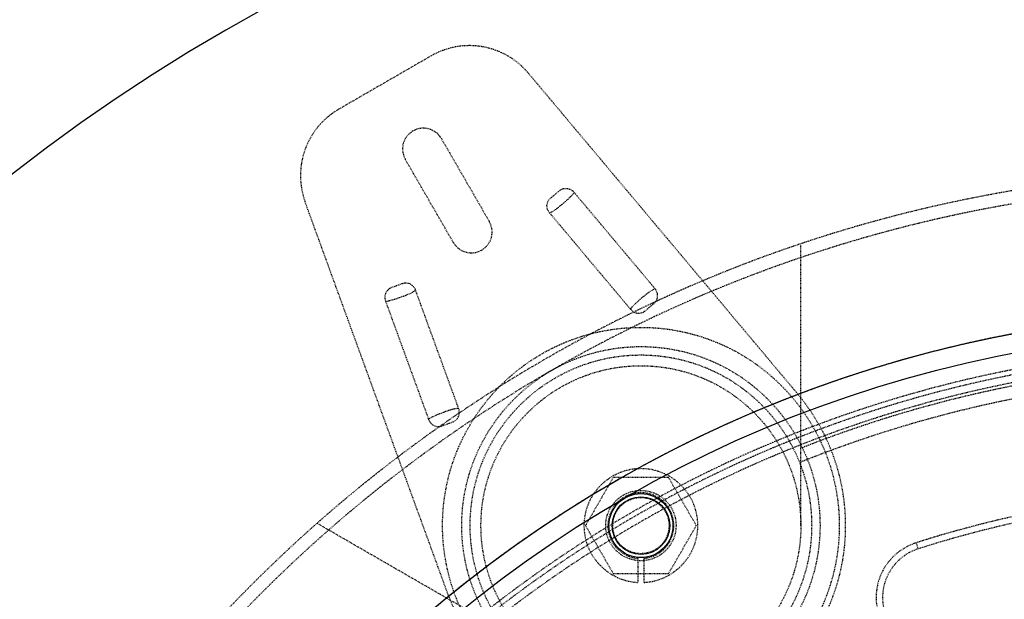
# Model space of a CAD drawing. Header units: millimetres. Extents: x -24622 to 2314, y -1603 to 2287.
# Tile 69 of 236: x -3207 to -3053, y 1847 to 1938. Entities that reach past the tile are written whole.
import ezdxf

# ---------------------------------------------------------------- set-up
doc = ezdxf.new("R2010")
doc.units = ezdxf.units.MM
doc.linetypes.add('HIDDEN', pattern=[0.2, 0.1, -0.1])
doc.layers.add('02___PRT_ALL_AXES', color=7, linetype='Continuous')
doc.layers.add('DEFAULT_2', color=8, linetype='HIDDEN')
doc.dimstyles.new('副本 22', dxfattribs={"dimtxt": 24, "dimasz": 12, "dimexe": 2.1, "dimexo": 2.7, "dimgap": 2, "dimtad": 0, "dimtxsty": 'Standard', "dimblk": 'OPEN30', "dimcen": 0, "dimclrd": 5, "dimclre": 3, "dimclrt": 256, "dimadec": 0, "dimazin": 2, "dimtm": 1e-09, "dimtfac": 0.6, "dimtofl": 0, "dimtmove": 0, "dimatfit": 3, "dimldrblk": 'OPEN30', "dimfxl": 0, "dimtolj": 1, "dimarcsym": 0})

# ---------------------------------------------------------------- blocks, each defined once
blk = doc.blocks.new('_Open30')
at = {"color": 0, "linetype": 'ByBlock', "lineweight": -2}
for p, q in [((-1, 0.268), (0, 0)), ((0, 0), (-1, -0.268)), ((0, 0), (-1, 0))]:
    blk.add_line(p, q, dxfattribs=at)
blk = doc.blocks.new('*D105')
at = {"color": 5, "linetype": 'ByBlock', "lineweight": -2}
blk.add_line((-3204.67, 1431.87), (-3197.63, 1441.59), dxfattribs=at)
at = {"layer": 'Defpoints', "color": 0, "linetype": 'ByBlock'}
for p in [(-2839.01, 1937.51), (-3190.6, 1451.32)]:
    blk.add_point(p, dxfattribs=at)
at = {"color": 5, "linetype": 'ByBlock', "lineweight": -2, "xscale": 12, "yscale": 12, "zscale": 12, "rotation": 54.12775650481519}
blk.add_blockref('_Open30', (-3190.6, 1451.32), dxfattribs=at)
at = {"linetype": 'ByBlock', "insert": (-3229.28, 1397.84), "char_height": 24, "attachment_point": 5, "rotation": 54.1278}
blk.add_mtext('\\A1;∅600', dxfattribs=at)

msp = doc.modelspace()

# ---------------------------------------------------------------- linework, layer by layer
at = {"color": 7, "linetype": 'Continuous'}
for radius in [5, 4.5]:
    msp.add_circle((-3109.808, 1858.96), radius, dxfattribs=at)
msp.add_arc((-3035.808, 1694.415), 279, 0, 180, dxfattribs=at)
at = {"layer": '02___PRT_ALL_AXES', "color": 7, "linetype": 'Continuous'}
for radius in [198, 195]:
    msp.add_circle((-3014.808, 1694.415), radius, dxfattribs=at)
at = {"layer": 'DEFAULT_2', "color": 8, "linetype": 'HIDDEN'}
for p, q in [((-3142.604, 1932.401), (-3157.011, 1924.083)), ((-3127.411, 1929.723), (-3085.294, 1879.529)), ((-3140.993, 1919.475), (-3133.493, 1906.485)), ((-3139.122, 1903.235), (-3146.622, 1916.225)), ((-3122.465, 1911.382), (-3123.997, 1910.096)), ((-3139.878, 1848.016), (-3162.288, 1909.587)), ((-3107.603, 1896.004), (-3120.244, 1911.069)), ((-3124.075, 1907.855), (-3111.433, 1892.79)), ((-3084.808, 1858.96), (-3084.808, 1902.982)), ((-3146.998, 1896.816), (-3148.877, 1896.132)), ((-3138.292, 1877.283), (-3145.018, 1895.763)), ((-3149.717, 1894.053), (-3142.991, 1875.573)), ((-3109.213, 1892.477), (-3107.681, 1893.763)), ((-3141.011, 1874.519), (-3139.132, 1875.204)), ((-3114.138, 1866.46), (-3118.468, 1858.96)), ((-3105.477, 1866.46), (-3114.138, 1866.46)), ((-3101.147, 1858.96), (-3105.477, 1866.46)), ((-3122.308, 1837.31), (-3160.432, 1859.32)), ((-3118.468, 1858.96), (-3114.138, 1851.46)), ((-3105.477, 1851.46), (-3101.147, 1858.96)), ((-3066.8, 1856.272), (-3066.495, 1855.32)), ((-3110.308, 1853.835), (-3110.308, 1850.074)), ((-3109.308, 1850.074), (-3109.308, 1853.835)), ((-3114.138, 1851.46), (-3105.477, 1851.46))]:
    msp.add_line(p, q, dxfattribs=at)
for radius in [31, 28, 26.688, 25, 5.5, 4.4]:
    msp.add_circle((-3109.808, 1858.96), radius, dxfattribs=at)
for centre, radius, start, end in [((-3136.604, 1922.009), 12, 40, 120), ((-3151.011, 1913.691), 12, 120, 200), ((-3143.808, 1917.85), 3.25, 30, 210), ((-3014.808, 1694.415), 220, 0, 264.66203), ((-3014.808, 1694.415), 217.999, 348.72952, 180), ((-3136.308, 1904.86), 3.25, 210, 30), ((-3014.808, 1694.415), 198, 0, 274.34475), ((-3014.808, 1694.415), 192.5, 34.46914, 145.53086), ((-3014.808, 1694.415), 191.7, 61.19562, 58.80438), ((-3014.808, 1694.415), 190.5, 60.85939, 239.24807), ((-3014.808, 1694.415), 190, 64.85625, 111.61827), ((-3014.808, 1694.415), 188, 8.13997, 111.86003), ((-3109.808, 1858.96), 32, 200, 40), ((-3109.808, 1858.96), 8.9, 273.22056, 266.77944), ((-3109.808, 1858.96), 5.15, 275.57147, 264.42853), ((-3014.808, 1694.415), 170.002, 72.19152, 107.80848), ((-3014.808, 1694.415), 169, 72.19152, 107.80848), ((-3014.808, 1694.415), 190.5, 240.75193, 59.14061), ((-3064.047, 1847.701), 9, 107.80848, 210), ((-3064.047, 1847.701), 8, 107.80848, 210)]:
    msp.add_arc(centre, radius, start, end, dxfattribs=at)
for points, start_tangent, end_tangent in [([(-3122.465, 1911.382), (-3121.297, 1911.674), (-3120.244, 1911.069)], (0.7660444, 0.6427876), (0.6424351, -0.7663401)), ([(-3124.075, 1907.855), (-3124.488, 1908.997), (-3123.997, 1910.096)], (-0.6432738, 0.7656362), (0.7660444, 0.6427876)), ([(-3124.074, 1907.856), (-3123.165, 1908.392), (-3122.017, 1909.291), (-3120.932, 1910.266), (-3120.245, 1911.069)], (0.9304293, 0.3664714), (0.5224001, 0.8527005)), ([(-3148.877, 1896.132), (-3149.716, 1895.268), (-3149.717, 1894.053)], (-0.9396926, -0.3420201), (0.341723, -0.9398007)), ([(-3149.717, 1894.054), (-3148.679, 1894.247), (-3147.292, 1894.7), (-3145.939, 1895.244), (-3145.019, 1895.764)], (0.9996608, 0.0260449), (0.7831171, 0.6218743)), ([(-3145.018, 1895.763), (-3145.8, 1896.692), (-3146.998, 1896.816)], (-0.3408854, 0.9401049), (-0.9396926, -0.3420201)), ([(-3107.603, 1896.003), (-3108.512, 1895.467), (-3109.66, 1894.567), (-3110.746, 1893.593), (-3111.433, 1892.79)], (-0.9303853, -0.3665832), (-0.5223378, -0.8527387)), ([(-3107.681, 1893.763), (-3107.189, 1894.862), (-3107.603, 1896.004)], (0.7660444, 0.6427876), (-0.6432464, 0.7656593)), ([(-3111.433, 1892.79), (-3110.381, 1892.185), (-3109.213, 1892.477)], (0.6426838, -0.7661316), (0.7660444, 0.6427876)), ([(-3138.292, 1877.282), (-3139.33, 1877.089), (-3140.717, 1876.637), (-3142.07, 1876.092), (-3142.99, 1875.573)], (-0.9996579, -0.026156), (-0.7825954, -0.6225307)), ([(-3139.132, 1875.204), (-3138.293, 1876.068), (-3138.292, 1877.283)], (0.9396926, 0.3420201), (-0.3424858, 0.939523)), ([(-3142.991, 1875.573), (-3142.209, 1874.644), (-3141.011, 1874.519)], (0.3416597, -0.9398237), (0.9396926, 0.3420201))]:
    msp.add_spline(points, degree=3, dxfattribs=dict(at, start_tangent=start_tangent, end_tangent=end_tangent))

# ---------------------------------------------------------------- dimensions: what is measured, and where the dimension line sits
at = {"color": 5, "linetype": 'ByBlock'}
dim = msp.add_diameter_dim_2p(p1=(-2839.014, 1937.513), p2=(-3190.602, 1451.318), dimstyle='副本 22', dxfattribs=at)
dim.commit()
dim.dimension.update_dxf_attribs({"geometry": '*D105', "text_midpoint": (-3229.276, 1397.836)})

doc.saveas('drawing.dxf')
